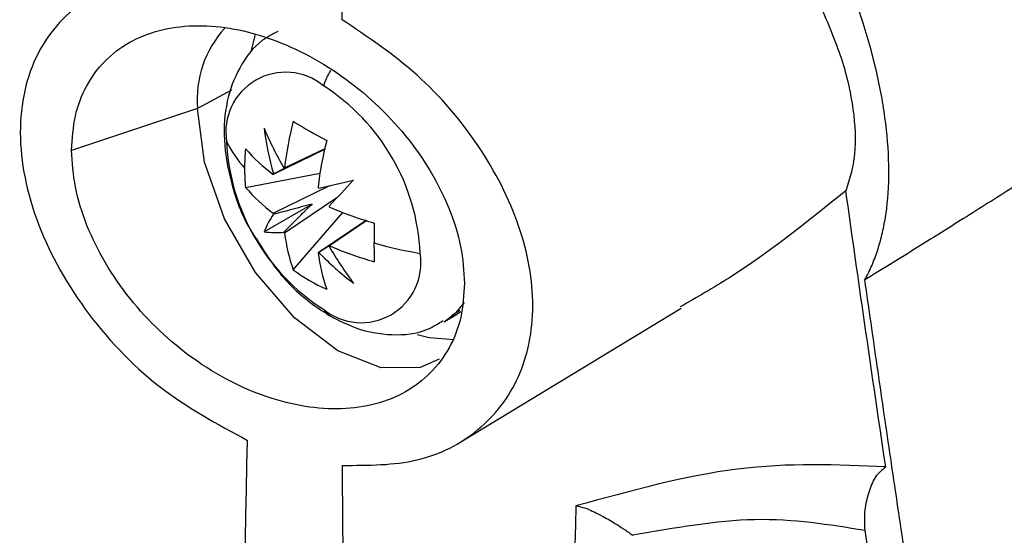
# Model space of a CAD drawing. Header units: millimetres. Extents: x 12 to 1209, y -252 to 1182.
# Tile 155 of 162: x 925 to 947, y 806 to 817. Entities that reach past the tile are written whole.
import ezdxf

# ---------------------------------------------------------------- set-up
doc = ezdxf.new("R2010")
doc.units = ezdxf.units.MM

msp = doc.modelspace()

# ---------------------------------------------------------------- linework, layer by layer
at = {"color": 7, "linetype": 'Continuous', "lineweight": 25}
for p, q in [((932.412, 816.752), (932.495, 834.019)), ((930.007, 815.221), (929.273, 814.826)), ((929.273, 814.826), (926.536, 813.914)), ((932.042, 813.939), (930.912, 813.388)), ((931.161, 813.532), (932.045, 813.957)), ((930.921, 813.401), (931.244, 813.572)), ((930.314, 813.108), (931.932, 813.421)), ((930.912, 812.547), (932.146, 813.149)), ((931.758, 812.748), (930.716, 812.146)), ((932.298, 812.882), (931.161, 812.116)), ((931.348, 811.317), (932.428, 812.562)), ((931.89, 811.695), (932.932, 812.398)), ((932.948, 812.392), (932.139, 811.839)), ((932.129, 811.836), (931.905, 811.697)), ((934.79, 810.323), (934.965, 810.442)), ((934.848, 810.317), (934.987, 810.411)), ((934.987, 807.584), (939.773, 810.485)), ((934.636, 810.195), (934.848, 810.317))]:
    msp.add_line(p, q, dxfattribs=at)
at = {"color": 7, "linetype": 'Continuous', "lineweight": 25, "flags": 128}
for points in [[(930.52, 816.41), (930.518, 816.405), (930.433, 816.08)], [(934.519, 809.376), (934.104, 809.196), (933.256, 809.186), (932.316, 809.557), (931.376, 810.272), (930.528, 811.26), (929.855, 812.426), (929.422, 813.655), (929.273, 814.826)], [(934.625, 810.189), (934.899, 810.398), (935.068, 810.608)], [(934.038, 809.915), (934.305, 809.846), (934.842, 809.807)]]:
    msp.add_lwpolyline(points, dxfattribs=at)
at = {"color": 7, "linetype": 'Continuous', "lineweight": 25}
for centre, radius, start, end in [((931.501, 815.039), 2.238, 136.9111, 185.4643), ((931.183, 814.312), 1.298, 50.7967, 189.214), ((934.072, 814.545), 2.208, 149.944, 159.5139), ((929.542, 811.469), 4.569, 2.6055, 57.3945), ((938.996, 812.616), 7.888, 165.834, 173.3272), ((938.149, 825.486), 12.881, 238.132, 241.8733), ((938.098, 817.54), 8.025, 203.0896, 209.9766), ((937.338, 815.248), 6.677, 187.3543, 196.0597), ((932.519, 815.452), 2.944, 207.2634, 220.8988), ((934.466, 814.311), 4.569, 182.6055, 237.3945), ((939.724, 812.195), 7.888, 165.834, 173.3272), ((934.741, 813.523), 4.448, 174.4963, 179.973), ((933.318, 816.555), 3.977, 220.9442, 232.7797), ((934.497, 813.523), 4.204, 179.9747, 185.661), ((931.23, 813.156), 0.394, 141.6263, 143.8366), ((931.204, 813.141), 0.394, 96.1724, 98.383), ((864.407, 1103.192), 297.849, 283.09808, 283.24757), ((1146.693, 611.982), 293.813, 136.75751, 136.90906), ((933.318, 815.714), 3.977, 220.9442, 232.7797), ((930.595, 812.087), 1.652, 37.5244, 38.374), ((930.604, 812.072), 1.652, 21.6262, 22.4758), ((932.335, 811.512), 1.739, 144.3739, 158.6072), ((932.448, 813.156), 1.652, 201.6262, 202.4758), ((935.262, 819.924), 7.888, 246.6754, 254.168), ((947.096, 811.897), 13.992, 178.2056, 179.9763), ((930.976, 813.866), 1.739, 261.4078, 275.6387), ((932.456, 813.141), 1.652, 217.5244, 218.374), ((935.107, 812.616), 3.977, 187.2229, 199.0575), ((935.656, 820.887), 9.34, 254.1386, 260.4489), ((944.921, 811.896), 11.818, 179.9708, 181.9526), ((931.847, 812.087), 0.394, 276.1724, 278.383), ((935.836, 812.195), 3.977, 187.2229, 199.0575), ((936.713, 816.33), 6.677, 223.9405, 232.6458), ((932.825, 811.468), 1.298, 230.7967, 9.214), ((931.821, 812.071), 0.394, 321.6263, 323.8366), ((939.079, 815.843), 8.026, 210.0234, 216.9101), ((935.262, 819.083), 7.888, 246.6754, 254.168), ((933.863, 814.832), 4.322, 234.4199, 245.5855), ((932.392, 810.707), 0.459, 212.2809, 239.7497)]:
    msp.add_arc(centre, radius, start, end, dxfattribs=at)
for points, knots in [([(943.765, 811.102), (943.792, 811.151), (943.844, 811.249), (943.915, 811.404), (943.981, 811.564), (944.039, 811.731), (944.092, 811.903), (944.139, 812.081), (944.179, 812.265), (944.213, 812.455), (944.273, 812.878), (944.308, 813.579), (944.224, 814.617), (944.013, 815.727), (943.743, 816.661), (943.491, 817.374), (943.304, 817.853), (943.1, 818.335), (942.878, 818.819), (942.716, 819.142), (942.635, 819.304)], [0, 0, 0, 0, 0.02791, 0.055724, 0.083466, 0.111159, 0.138825, 0.166489, 0.194174, 0.221903, 0.249699, 0.374808, 0.499801, 0.624829, 0.749993, 0.800031, 0.849913, 0.899778, 0.949761, 1, 1, 1, 1]), ([(930.583, 817.538), (929.919, 817.659), (928.592, 817.899), (926.903, 817.372), (925.735, 816.203), (925.289, 814.466), (925.647, 812.428), (926.742, 810.423), (928.381, 808.678), (929.698, 807.968), (930.357, 807.614)], [0, 0, 0, 0, 0.125064, 0.25003, 0.374951, 0.499866, 0.624798, 0.7498, 0.874887, 1, 1, 1, 1]), ([(942.797, 817.064), (942.964, 816.672), (943.298, 815.889), (943.539, 814.787), (943.588, 813.794), (943.432, 813.288), (943.353, 813.034)], [0, 0, 0, 0, 0.2503222, 0.5000498, 0.7496581, 1, 1, 1, 1]), ([(926.536, 813.914), (926.551, 814.166), (926.583, 814.675), (926.839, 815.328), (927.239, 815.875), (927.953, 816.42), (929.14, 816.726), (930.785, 816.457), (932.434, 815.607), (933.859, 814.286), (934.671, 812.93), (935.02, 811.822), (935.054, 811.29), (935.07, 811.026)], [0, 0, 0, 0, 0.062273, 0.125413, 0.186686, 0.250928, 0.375708, 0.500444, 0.625136, 0.749774, 0.874407, 0.937728, 1, 1, 1, 1]), ([(932.42, 807.07), (932.978, 807.071), (934.092, 807.074), (935.436, 807.77), (936.339, 808.934), (936.658, 810.502), (936.343, 812.278), (935.441, 814.038), (934.091, 815.627), (932.972, 816.376), (932.412, 816.752)], [0, 0, 0, 0, 0.124875, 0.249685, 0.374509, 0.499394, 0.62437, 0.749428, 0.874515, 1, 1, 1, 1]), ([(931.017, 816.493), (930.902, 816.436), (930.551, 816.261), (930.155, 815.717), (929.876, 814.974), (929.816, 814.114), (929.991, 813.174), (930.254, 812.426), (930.503, 812.065), (930.55, 811.996)], [0, 0, 0, 0, 0.07909, 0.242247, 0.401679, 0.572111, 0.759171, 0.954156, 1, 1, 1, 1]), ([(951.807, 815.941), (951.704, 815.889), (951.497, 815.783), (951.181, 815.617), (950.859, 815.443), (950.531, 815.26), (950.195, 815.07), (949.655, 814.757), (948.88, 814.293), (947.902, 813.687), (946.88, 813.043), (945.89, 812.419), (944.841, 811.761), (944.145, 811.334), (943.765, 811.102)], [0, 0, 0, 0, 0.040015, 0.080679, 0.122013, 0.16404, 0.206781, 0.250255, 0.36968, 0.49943, 0.616952, 0.749396, 0.863472, 1, 1, 1, 1]), ([(935.07, 811.026), (935.054, 810.774), (935.021, 810.266), (934.673, 809.388), (933.862, 808.567), (932.437, 808.195), (931.059, 808.415), (929.964, 808.884), (928.91, 809.53), (927.728, 810.645), (926.929, 812.009), (926.586, 813.12), (926.552, 813.65), (926.536, 813.914)], [0, 0, 0, 0, 0.0620527, 0.1251867, 0.2500238, 0.3750294, 0.4999581, 0.562448, 0.6253193, 0.7500295, 0.8746743, 0.9378325, 1, 1, 1, 1]), ([(943.353, 813.034), (942.53, 812.371), (941.379, 811.445), (940.115, 810.72), (939.756, 810.514)], [0, 0, 0, 0, 0.7161323, 1, 1, 1, 1]), ([(944.218, 807.036), (944.054, 808.153), (943.761, 810.148), (943.478, 812.152), (943.353, 813.034)], [0, 0, 0, 0, 0.560001, 1, 1, 1, 1]), ([(931.758, 812.748), (931.601, 812.705), (931.319, 812.628), (931.043, 812.556), (930.921, 812.525)], [0, 0, 0, 0, 0.559691, 1, 1, 1, 1]), ([(931.146, 812.135), (931.259, 812.249), (931.459, 812.453), (931.667, 812.658), (931.758, 812.748)], [0, 0, 0, 0, 0.560698, 1, 1, 1, 1]), ([(930.55, 811.996), (930.695, 811.761), (931.032, 811.212), (931.611, 810.66), (932.028, 810.395), (932.161, 810.311)], [0, 0, 0, 0, 0.338372, 0.790017, 1, 1, 1, 1]), ([(954.594, 751.383), (954.428, 752.126), (954.099, 753.608), (953.614, 755.829), (953.139, 758.038), (952.674, 760.236), (952.218, 762.423), (951.771, 764.598), (951.334, 766.761), (950.905, 768.912), (950.486, 771.051), (950.076, 773.178), (949.674, 775.292), (949.28, 777.394), (948.895, 779.483), (948.518, 781.559), (948.15, 783.623), (947.789, 785.674), (947.436, 787.711), (947.091, 789.735), (946.754, 791.746), (946.423, 793.744), (946.101, 795.727), (945.785, 797.698), (945.476, 799.654), (945.175, 801.596), (944.88, 803.524), (944.591, 805.439), (944.31, 807.339), (944.034, 809.224), (943.855, 810.478), (943.765, 811.102)], [0, 0, 0, 0, 0.038566, 0.07684, 0.114823, 0.152513, 0.189913, 0.22702, 0.263836, 0.30036, 0.336593, 0.372534, 0.408183, 0.44354, 0.478606, 0.513381, 0.547863, 0.582054, 0.615954, 0.649562, 0.682878, 0.715902, 0.748635, 0.781076, 0.813226, 0.845084, 0.87665, 0.907925, 0.938908, 0.9696, 1, 1, 1, 1]), ([(932.161, 810.311), (932.334, 810.222), (932.76, 810.003), (933.476, 809.876), (934.163, 809.937), (934.494, 810.148), (934.605, 810.218)], [0, 0, 0, 0, 0.221973, 0.544005, 0.847728, 1, 1, 1, 1]), ([(929.537, 768.641), (929.682, 775.875), (929.94, 788.793), (930.229, 801.863), (930.357, 807.614)], [0, 0, 0, 0, 0.560004, 1, 1, 1, 1]), ([(934.127, 725.679), (933.817, 734.361), (933.186, 752.009), (932.606, 779.135), (932.483, 797.662), (932.42, 807.07)], [0, 0, 0, 0, 0.322772, 0.656099, 1, 1, 1, 1]), ([(944.218, 807.036), (943.169, 807.083), (941.075, 807.177), (938.682, 806.518), (937.488, 806.189)], [0, 0, 0, 0, 0.501044, 1, 1, 1, 1]), ([(944.218, 807.036), (944.135, 806.967), (943.969, 806.831), (943.846, 806.483), (943.747, 806.114), (943.757, 805.808), (943.762, 805.655)], [0, 0, 0, 0, 0.250325, 0.499875, 0.750284, 1, 1, 1, 1]), ([(937.488, 806.188), (937.279, 797.269), (936.86, 779.429), (936.985, 752.932), (937.539, 735.478), (937.816, 726.751)], [0, 0, 0, 0, 0.333333, 0.666689, 1, 1, 1, 1]), ([(937.488, 806.189), (937.555, 806.179), (937.687, 806.159), (937.896, 806.055), (938.004, 806), (938.008, 805.998), (938.022, 805.99), (938.128, 805.935), (938.291, 805.841), (938.488, 805.716), (938.603, 805.639), (938.666, 805.594), (938.701, 805.571), (938.719, 805.558), (938.724, 805.554), (938.725, 805.552), (938.725, 805.551)], [0, 0, 0, 0, 0.249037, 0.499171, 0.499513, 0.501942, 0.508454, 0.532643, 0.749364, 0.87447, 0.937125, 0.968461, 0.991213, 0.997241, 0.999013, 1, 1, 1, 1]), ([(943.762, 805.655), (942.99, 805.781), (941.446, 806.033), (939.632, 805.712), (938.725, 805.551)], [0, 0, 0, 0, 0.500205, 1, 1, 1, 1]), ([(943.762, 805.655), (944.23, 802.606), (945.186, 796.379), (946.769, 786.961), (948.445, 777.633), (950.226, 768.401), (952.099, 759.25), (953.464, 753.107), (954.16, 749.973)], [0, 0, 0, 0, 0.159933, 0.326584, 0.499955, 0.659741, 0.826423, 1, 1, 1, 1])]:
    msp.add_open_spline(points, degree=3, knots=knots, dxfattribs=at)

doc.saveas('drawing.dxf')
